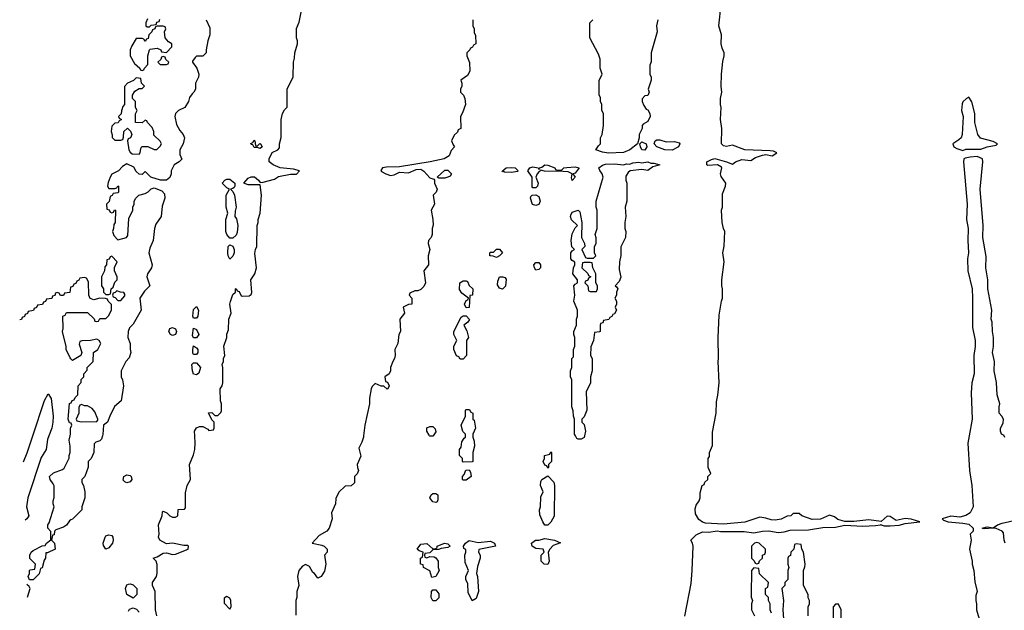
# Model space of a CAD drawing. Header units: inches. Extents: x 2769379 to 2883802, y 684208 to 828654.
# Tile 16 of 256: x 2769661 to 2776164, y 738846 to 742750. Entities that reach past the tile are written whole.
import ezdxf

# ---------------------------------------------------------------- set-up
doc = ezdxf.new("R2010")
doc.units = ezdxf.units.IN
doc.header["$MEASUREMENT"] = 0
for name, color, linetype in [('C7763', 7, 'Continuous'), ('C7764', 7, 'Continuous'), ('C7773', 7, 'Continuous'), ('C7774', 7, 'Continuous')]:
    doc.layers.add(name, color=color, linetype=linetype)

msp = doc.modelspace()

# ---------------------------------------------------------------- linework, layer by layer
at = {"layer": 'C7763', "color": 2}
for points, elevation in [([(2769687.4, 739826.8), (2769710, 739888), (2769747.6, 740000)], 14), ([(2769854.9, 740000), (2769845.8, 739974.2), (2769837.3, 739910), (2769804, 739856), (2769714.3, 739590), (2769706, 739530), (2769722.7, 739470), (2769709.3, 739450), (2769698, 739441.1)], 14), ([(2770000, 739443.4), (2769990, 739438), (2769970, 739408.7), (2769950, 739395.3), (2769901, 739379), (2769892, 739370), (2769890, 739346), (2769878, 739342), (2769872, 739310), (2769890.6, 739290.6), (2769896, 739250), (2769846, 739226), (2769834, 739226), (2769831.3, 739191.3), (2769822.8, 739177.2), (2769810, 739126), (2769798, 739122), (2769790, 739088), (2769750, 739048), (2769727.3, 739047.3), (2769718, 739070), (2769726, 739090), (2769726, 739110), (2769730, 739114), (2769762, 739118), (2769766, 739150), (2769728.4, 739188.4), (2769728, 739210), (2769738, 739230), (2769750, 739242), (2769810, 739272), (2769830, 739274), (2769838, 739290), (2769867.3, 739312.7), (2769867.3, 739367.3), (2769848, 739390), (2769848, 739410), (2769856.4, 739423.6), (2769888.7, 739530), (2769882, 739550), (2769882, 739570), (2769888.9, 739591.1), (2769888.9, 739668.9), (2769883.1, 739683.1), (2769862, 739710), (2769858, 739730), (2769884.7, 739755.3), (2769943.1, 739776.9), (2769954.6, 739785.4), (2769988.4, 739851.6), (2769988.7, 739870), (2769995.3, 739890), (2769995.3, 739930), (2769988.7, 739970), (2769995.7, 740000)], 10), ([(2769712.1, 738933.1), (2769731.3, 738990), (2769723.6, 739003.6), (2769709.7, 739016.6)], 10)]:
    msp.add_lwpolyline(points, dxfattribs=dict(at, elevation=elevation))
at = {"layer": 'C7764', "color": 2}
for points, elevation in [([(2770000, 740982.7), (2769998, 740982), (2769992.7, 740947.3), (2769958, 740942), (2769950, 740926), (2769930, 740926), (2769922, 740942), (2769910, 740946), (2769898, 740942), (2769892.7, 740927.3), (2769878, 740922), (2769872.7, 740907.3), (2769838, 740902), (2769832.7, 740887.3), (2769818, 740882), (2769812.7, 740867.3), (2769778, 740862), (2769772.7, 740847.3), (2769758, 740842), (2769752.7, 740827.3), (2769718, 740822), (2769712.7, 740807.3), (2769698, 740802), (2769692.7, 740787.3), (2769678, 740782), (2769672.7, 740767.3), (2769661.4, 740765.6)], 10), ([(2770000, 740508.7), (2769994.6, 740514.6), (2769968.7, 740570), (2769968.7, 740590), (2769944, 740690), (2769948, 740708), (2769946, 740790), (2769962, 740798), (2769970, 740814), (2770000, 740814)], 10), ([(2769747.6, 740000), (2769826.2, 740233.8), (2769850, 740278), (2769870, 740246), (2769882.9, 740130), (2769880.5, 740090), (2769872.8, 740050), (2769854.9, 740000)], 14), ([(2770000, 740082.7), (2769990, 740086), (2769982, 740110), (2769990, 740214), (2770000, 740217.3)], 10), ([(2769995.7, 740000), (2769998, 740010), (2769998, 740050), (2770000, 740055)], 10)]:
    msp.add_lwpolyline(points, dxfattribs=dict(at, elevation=elevation))
at = {"layer": 'C7773', "color": 2, "elevation": 10}
for points in [[(2770208.3, 740000), (2770202, 739978), (2770190, 739966), (2770163.6, 739956.4), (2770152.7, 739947.3), (2770151.1, 739888.9), (2770134, 739850), (2770114, 739830), (2770112.7, 739792.7), (2770091.3, 739730), (2770072, 739710), (2770072, 739690), (2770082, 739670), (2770091.3, 739630), (2770091.3, 739590), (2770072, 739530), (2770072, 739510), (2770010.7, 739449.3), (2770000, 739443.4)], [(2770568, 738810), (2770558, 738850), (2770555.3, 738970), (2770538, 739010), (2770538, 739030), (2770564, 739070), (2770569.1, 739090.9), (2770569.1, 739149.1), (2770562, 739170), (2770542, 739190), (2770570, 739198.8), (2770610, 739224), (2770630, 739225.5), (2770670, 739214.9), (2770690, 739217.1), (2770774, 739250), (2770775.3, 739270), (2770770, 739275.3), (2770745.4, 739274.6), (2770670, 739289.4), (2770630, 739286), (2770586, 739310), (2770578, 739330), (2770582, 739350), (2770579, 739410), (2770602, 739470), (2770604, 739496), (2770610, 739502), (2770634, 739490), (2770654, 739470), (2770670, 739462), (2770690, 739462), (2770706, 739470), (2770707.3, 739512.7), (2770750, 739514), (2770756.4, 739523.6), (2770756.4, 739623.6), (2770768, 739670), (2770788.7, 739710), (2770782, 739810), (2770810, 739874), (2770819, 739910), (2770821.2, 739950), (2770817.5, 740000)], [(2771932.3, 740000), (2771931, 739990), (2771922, 739958), (2771902, 739918), (2771915.3, 739864.7), (2771891, 739810), (2771891.3, 739790), (2771898, 739770), (2771890.9, 739749.1), (2771872, 739730), (2771871.6, 739688.4), (2771850, 739668), (2771810, 739666), (2771770, 739626), (2771750, 739586), (2771746, 739550), (2771721, 739490), (2771724.7, 739450), (2771704.7, 739390), (2771690.7, 739369.3), (2771639.8, 739340.2), (2771594, 739290), (2771656.7, 739276.7), (2771672, 739270), (2771692, 739250), (2771692, 739230), (2771674.8, 739210), (2771683, 739150), (2771675.5, 739104.5), (2771652, 739070), (2771630, 739058), (2771608.4, 739088.4), (2771596.4, 739096.4), (2771574.6, 739134.6), (2771550, 739148), (2771530, 739138), (2771504.7, 739110), (2771496, 739070), (2771504.7, 739010), (2771491.3, 738970), (2771491, 738930), (2771484.7, 738910), (2771485.4, 738814.6)], [(2772391.4, 740000), (2772390, 739998), (2772370, 739998), (2772368.4, 740000)], [(2772654, 740000), (2772654, 739990), (2772663.6, 739963.6), (2772664.7, 739930), (2772654, 739890), (2772654, 739830), (2772650, 739828), (2772590, 739826), (2772586, 739830), (2772586, 739850), (2772566, 739870), (2772566, 739910), (2772576.4, 739923.6), (2772580.4, 739959.6), (2772596.4, 739983.6), (2772606, 739990), (2772606, 740000)], [(2773392.3, 740000), (2773390, 739988), (2773370, 739978), (2773350, 739978), (2773342, 739982), (2773331.7, 740000)], [(2774053.6, 738806.4), (2774096.5, 739023.5), (2774102.7, 739110), (2774109.2, 739270), (2774105.2, 739290), (2774094, 739310), (2774130, 739345.5), (2774170, 739363.8), (2774210, 739362), (2774270, 739371), (2774290, 739366.8), (2774447.1, 739367.1), (2774510, 739358.8), (2774566, 739370), (2774610, 739372.4), (2774670, 739360.7), (2774710, 739364), (2774750, 739375.5), (2774870, 739379.1), (2774966.3, 739393.7), (2775050, 739396.3), (2775110, 739408), (2775230, 739403), (2775313.8, 739406.2), (2775346, 739410), (2775350, 739414), (2775351.1, 739411.1), (2775370, 739405.5), (2775410, 739403.7), (2775470, 739408.2), (2775510, 739420.7), (2775606, 739430), (2775550, 739448.7), (2775510, 739453.2), (2775450, 739439), (2775410, 739466), (2775390, 739469.2), (2775350, 739434), (2775270, 739444), (2775170, 739432.7), (2775110, 739433.2), (2775065.6, 739445.6), (2775043.1, 739463.1), (2775010, 739475.3), (2774950, 739448.7), (2774894.4, 739445.6), (2774826, 739470), (2774810, 739486), (2774770, 739486), (2774754, 739470), (2774730, 739468.7), (2774690.6, 739449.4), (2774650, 739442.7), (2774623.7, 739443.7), (2774590, 739455.3), (2774550, 739462), (2774450.7, 739429.3), (2774310, 739415.3), (2774190, 739422), (2774170, 739428.7), (2774146.3, 739446.3), (2774123.7, 739483.7), (2774122.5, 739517.5), (2774130, 739542), (2774149, 739570), (2774155.3, 739590), (2774156.4, 739623.6), (2774168.9, 739671.1), (2774182, 739678), (2774187.3, 739692.7), (2774206, 739710), (2774206, 739730), (2774226, 739750), (2774208, 739790), (2774208, 739850), (2774216.4, 739863.6), (2774218, 739890), (2774236.4, 739936.4), (2774236.4, 740000)], [(2775931.5, 740000), (2775922.8, 739950), (2775934.8, 739770), (2775950.5, 739670.5), (2775958.8, 739530), (2775938.8, 739490), (2775910, 739472.3), (2775870, 739461.2), (2775810, 739468.7), (2775754, 739450), (2775762, 739442), (2775794, 739430), (2775890, 739422.4), (2775930, 739414.9), (2775958, 739390), (2775958, 739370), (2775938, 739350), (2775944.9, 739310), (2775934.8, 739250), (2775950.7, 739170.7), (2775951, 739150), (2775962.8, 739110), (2775970, 739034), (2775984.7, 738970), (2775976.9, 738943.1), (2775976, 738910), (2775981, 738890), (2775981, 738850), (2775998, 738790)], [(2776167.3, 739987.3), (2776162.7, 740000)], [(2776168.7, 739290), (2776162, 739310), (2776159, 739359), (2776149, 739370), (2776110, 739387), (2776090, 739389.5), (2776030, 739384), (2776018, 739390), (2776050, 739398), (2776090, 739392), (2776118, 739410), (2776150, 739421.6), (2776275.3, 739450)], [(2774868, 738810), (2774868, 738870), (2774878, 738890), (2774878, 738910), (2774868.4, 738928.4), (2774868, 738950), (2774838, 739010), (2774838, 739110), (2774847.3, 739132.7), (2774848, 739150), (2774838, 739230), (2774826, 739250), (2774822, 739282), (2774790, 739286), (2774778, 739282), (2774774, 739250), (2774754, 739230), (2774751.6, 739208.4), (2774738, 739202), (2774734, 739190), (2774734, 739150), (2774742, 739130), (2774734, 739110), (2774734, 739050), (2774714, 739030), (2774714, 739010), (2774694, 738990), (2774704.7, 738910), (2774702, 738850), (2774706, 738790)], [(2774627.3, 738827.3), (2774618, 738850), (2774618, 738890), (2774606, 738910), (2774606, 738930), (2774586, 738950), (2774586, 738990), (2774602, 738998), (2774606, 739030), (2774547.3, 739087.3), (2774542, 739122), (2774510, 739126), (2774494, 739110), (2774492, 738950), (2774492.7, 738932.7), (2774502, 738910), (2774494, 738890), (2774494, 738850), (2774514, 738810)], [(2770380.4, 738839.6), (2770387.3, 738852.7), (2770410, 738862), (2770432.7, 738852.7), (2770450, 738834)], [(2775087.3, 738752.7), (2775086, 738850), (2775070, 738886), (2775050, 738886), (2775034, 738870), (2775034, 738590)]]:
    msp.add_lwpolyline(points, dxfattribs=at)
for points in [[(2773150, 739786), (2773142, 739802), (2773130, 739806), (2773118, 739830), (2773128, 739850), (2773128, 739870), (2773162, 739878), (2773170, 739894), (2773174, 739890), (2773174, 739830), (2773154, 739810), (2773154, 739790)], [(2770370, 739689.5), (2770355.1, 739695.1), (2770345.4, 739705.4), (2770349.4, 739730), (2770370, 739740.5), (2770390, 739737.3), (2770397.3, 739730), (2770402, 739710), (2770390, 739696)], [(2772590, 739706), (2772586, 739710), (2772586, 739730), (2772596.4, 739743.6), (2772607.3, 739772.7), (2772630, 739774), (2772639.6, 739759.6), (2772642, 739730), (2772610, 739706)], [(2773130, 739408.7), (2773115.3, 739430), (2773096.4, 739476.4), (2773095.3, 739510), (2773102, 739530), (2773103.1, 739596.9), (2773118, 739630), (2773102, 739670), (2773103.1, 739696.9), (2773108.9, 739711.1), (2773150, 739734), (2773190, 739694), (2773194, 739670), (2773191.1, 739468.9), (2773170, 739428), (2773150, 739408.7)], [(2772410, 739558), (2772390, 739562), (2772369.5, 739589.5), (2772378, 739610), (2772390, 739618), (2772410, 739618), (2772422, 739610), (2772423.6, 739576.4), (2772418, 739562)], [(2770230, 739249.4), (2770214.2, 739274.2), (2770213.6, 739290), (2770225.1, 739330), (2770230, 739337.3), (2770250, 739345.5), (2770270, 739340.7), (2770276.4, 739330), (2770278.7, 739310), (2770273.7, 739290), (2770250, 739259.5)], [(2772350, 739194), (2772370, 739202), (2772399.6, 739199.6), (2772410, 739194), (2772424.7, 739170), (2772424.7, 739130), (2772430.7, 739109.3), (2772410, 739068.7), (2772383.1, 739063.1), (2772370, 739106), (2772328.9, 739128.9), (2772326, 739146), (2772308, 739150), (2772308, 739190), (2772322, 739198), (2772326, 739230), (2772299, 739239), (2772286, 739250), (2772310, 739282.8), (2772350, 739286.8), (2772390, 739252), (2772407.3, 739252.7), (2772418, 739262), (2772418, 739270), (2772466, 739290), (2772490, 739284.7), (2772504.7, 739270), (2772490, 739261.2), (2772444.7, 739255.3), (2772428, 739248), (2772390, 739246), (2772370, 739226), (2772338, 739222), (2772334, 739210), (2772338, 739198)], [(2772690, 739294.8), (2772770, 739302.8), (2772798, 739290), (2772804.7, 739270), (2772692.7, 739247.3), (2772692, 739230), (2772702, 739210), (2772702, 739190), (2772685.4, 739134.6), (2772678, 739090), (2772684.7, 739070), (2772690.7, 738970), (2772675.3, 738924.7), (2772650, 738908), (2772623.1, 738963.1), (2772620.4, 739020.4), (2772608, 739050), (2772608, 739070), (2772626, 739110), (2772603.1, 739163.1), (2772602, 739210), (2772608, 739230), (2772607.3, 739247.3), (2772595.3, 739255.3), (2772593.2, 739270), (2772606, 739290), (2772630, 739307.3)], [(2773150, 739148.7), (2773126, 739150), (2773106, 739170), (2773106, 739210), (2773126, 739230), (2773118, 739250), (2773070, 739255.3), (2773046, 739270), (2773042, 739290), (2773068.7, 739310), (2773090, 739310.5), (2773130, 739320.5), (2773194, 739310), (2773232.7, 739292.7), (2773185.5, 739274.5), (2773162, 739250), (2773152, 739230), (2773158, 739170)], [(2774530, 739295.3), (2774514, 739290), (2774494, 739270), (2774494, 739190), (2774512.7, 739172.7), (2774518, 739158), (2774530, 739154), (2774542, 739158), (2774547.3, 739172.7), (2774566, 739190), (2774566, 739210), (2774582, 739218), (2774586, 739230), (2774586, 739250), (2774546, 739290)], [(2770410, 738926), (2770368.7, 738950), (2770361.2, 738990), (2770370, 739014), (2770380.4, 739019.6), (2770390, 739022), (2770410, 739014), (2770434, 738990), (2770434, 738950)], [(2772390, 738908), (2772379, 738930), (2772382, 738970), (2772390, 738982), (2772410, 738982), (2772430, 738954), (2772430.6, 738929.4), (2772410, 738908)], [(2771030, 738938), (2771012.7, 738927.3), (2771012.7, 738892.7), (2771050, 738854), (2771058, 738870), (2771055.3, 738910), (2771050, 738926)]]:
    msp.add_lwpolyline(points, close=True, dxfattribs=at)
at = {"layer": 'C7774', "color": 2, "elevation": 10}
for points in [[(2770817.5, 740000), (2770815.3, 740030), (2770830, 740052), (2770850, 740062), (2770870, 740062), (2770903.6, 740043.6), (2770910, 740034), (2770942, 740038), (2770946, 740050), (2770946, 740090), (2770930, 740106), (2770908, 740152), (2770930, 740154), (2770950, 740134), (2770970, 740134), (2770990, 740154), (2770994.6, 740165.4), (2770995.3, 740210), (2770988, 740230), (2770986, 740310), (2770998, 740330), (2771002, 740350), (2771002, 740450), (2770998, 740470), (2771008, 740490), (2771008, 740510), (2771015.3, 740530), (2771008.9, 740591.1), (2771028.7, 740650), (2771028.9, 740671.1), (2771040.4, 740699.6), (2771042, 740770), (2771057.2, 740810), (2771049.2, 740870), (2771052.9, 740887.1), (2771070, 740934), (2771086, 740950), (2771086, 740970), (2771090, 740974), (2771098, 740958), (2771110, 740954), (2771124.7, 740924.7), (2771130, 740922), (2771176.4, 740923.6), (2771190, 740934), (2771194, 740946), (2771188, 741030), (2771214, 741070), (2771225.2, 741110), (2771214.6, 741205.4), (2771218, 741230), (2771228.4, 741251.6), (2771229, 741390), (2771235.3, 741410), (2771235.3, 741430), (2771248.7, 741470), (2771259, 741590), (2771250, 741658), (2771170, 741658.7), (2771141.2, 741670), (2771170, 741701.6), (2771190, 741711.5), (2771211.1, 741711.1), (2771239.1, 741690), (2771250, 741674.8), (2771270, 741674.9), (2771343.8, 741696.2), (2771370, 741712.4), (2771450, 741728.5), (2771490, 741728.2), (2771508.7, 741750), (2771470, 741760.9), (2771382, 741770), (2771335.3, 741790), (2771308, 741810), (2771308, 741830), (2771328.9, 741871.1), (2771366, 741890), (2771376.4, 741903.6), (2771378, 741930), (2771388.4, 741971.6), (2771388.9, 742091.1), (2771398, 742130), (2771410, 742154), (2771427.3, 742172.7), (2771428.7, 742290), (2771467.3, 742372.7), (2771468.7, 742470), (2771476.4, 742496.4), (2771478, 742530), (2771495.3, 742590), (2771495.3, 742610), (2771488.7, 742630), (2771488.9, 742691.1), (2771507.3, 742732.7), (2771522, 742810)], [(2774236.4, 740000), (2774236.4, 740023.6), (2774262, 740150), (2774263.1, 740223.1), (2774272.9, 740267.1), (2774281.2, 740350), (2774274, 740490), (2774277.2, 740510), (2774274, 740650), (2774282, 740798), (2774295.3, 740890), (2774302, 740910), (2774304, 740970), (2774299, 740990), (2774299, 741030), (2774313.2, 741150), (2774305.2, 741210), (2774313.6, 741253.6), (2774319, 741350), (2774309.3, 741369.3), (2774301.2, 741410), (2774297.2, 741490), (2774304, 741510), (2774302, 741598), (2774322, 741650), (2774324, 741670), (2774293.6, 741713.6), (2774289.6, 741730), (2774299.5, 741770), (2774295.8, 741775.8), (2774270, 741789.6), (2774206.6, 741786.6), (2774199.3, 741790), (2774199.5, 741810), (2774230, 741826), (2774251.4, 741831.4), (2774330, 741810.4), (2774370, 741794.8), (2774389, 741810), (2774430, 741825.5), (2774490, 741818.4), (2774521.1, 741838.9), (2774566.6, 741853.4), (2774590, 741858), (2774630, 741850.8), (2774662, 741870), (2774640.2, 741880.2), (2774616.8, 741883.2), (2774450, 741889.6), (2774370, 741921.2), (2774330, 741912.7), (2774310, 741917.2), (2774297.2, 741930), (2774299, 742030), (2774289.1, 742090.9), (2774294, 742170), (2774288.7, 742190), (2774288.7, 742230), (2774299, 742270), (2774293.2, 742310), (2774297.2, 742390), (2774305.6, 742474.4), (2774314, 742510), (2774313.2, 742530), (2774300.7, 742560.7), (2774295.1, 742590), (2774297.2, 742650), (2774279, 742710), (2774293.2, 742850)], [(2770894, 742750), (2770916.9, 742696.9), (2770918, 742650), (2770904.7, 742610), (2770892, 742550), (2770892, 742530), (2770870, 742508), (2770830, 742508), (2770819.6, 742500.4), (2770803.6, 742476.4), (2770802, 742470), (2770831.3, 742430), (2770844.7, 742390), (2770842, 742370), (2770822, 742330), (2770822, 742290), (2770812, 742270), (2770799.6, 742260.4), (2770783.6, 742236.4), (2770776, 742210), (2770751.3, 742170), (2770710.7, 742149.3), (2770690.9, 742129.1), (2770686, 742110), (2770698, 742058), (2770718, 742018), (2770741, 741990), (2770750.8, 741969.2), (2770742, 741930), (2770718, 741890), (2770719.6, 741859.6), (2770731.3, 741828.7), (2770714, 741810), (2770682, 741790), (2770662, 741750), (2770662, 741730), (2770652.7, 741707.3), (2770631.6, 741688.4), (2770591.6, 741688.4), (2770528.4, 741708.4), (2770490, 741746), (2770470, 741726), (2770450, 741728), (2770430, 741746), (2770414.6, 741774.6), (2770370, 741798), (2770339.6, 741780.4), (2770314, 741750), (2770270, 741728), (2770258, 741710), (2770245.4, 741674.6), (2770242, 741650), (2770250, 741634), (2770290, 741634), (2770302, 741638), (2770310, 741652), (2770314, 741650), (2770314, 741610), (2770310, 741606), (2770278, 741602), (2770272.7, 741587.3), (2770258, 741582), (2770252.7, 741547.3), (2770234, 741530), (2770238, 741498), (2770252.7, 741492.7), (2770258, 741478), (2770270, 741474), (2770282, 741478), (2770287.3, 741492.7), (2770294, 741490), (2770292, 741410), (2770283.6, 741396.4), (2770282, 741370), (2770274, 741350), (2770283.6, 741323.6), (2770310, 741294), (2770366, 741310), (2770376.4, 741323.6), (2770383.1, 741436.9), (2770408, 741490), (2770408, 741510), (2770418, 741530), (2770418, 741550), (2770428, 741570), (2770448, 741590), (2770490, 741602), (2770510, 741612), (2770529.1, 741630.9), (2770550, 741638), (2770599.8, 741619.8), (2770618.8, 741598.8), (2770621, 741570), (2770602, 741518), (2770596, 741450), (2770561, 741399), (2770551.3, 741370), (2770542.8, 741290), (2770520.5, 741239.5), (2770514, 741210), (2770536, 741130), (2770531.3, 741110), (2770504.7, 741070), (2770502, 741050), (2770522, 740990), (2770485.5, 740954.5), (2770454.8, 740910), (2770464.7, 740830), (2770410, 740738), (2770386.4, 740713.6), (2770378, 740690), (2770376, 740650), (2770390.8, 740610), (2770391.1, 740571.1), (2770396, 740550), (2770385.4, 740514.6), (2770362, 740490), (2770331.6, 740428.4), (2770331.3, 740390), (2770341, 740370), (2770346, 740330), (2770330.8, 740230), (2770287.3, 740192.7), (2770256, 740130), (2770242, 740090), (2770214, 740070), (2770210.9, 740009.1), (2770208.3, 740000)], [(2770504.7, 742755.3), (2770494, 742730), (2770494, 742710), (2770503.6, 742703.6), (2770518, 742702), (2770530, 742714), (2770562, 742718), (2770567.3, 742732.7), (2770582, 742738), (2770587.3, 742752.7)], [(2772654, 742750), (2772654, 742710), (2772662, 742690), (2772663.6, 742663.6), (2772672.7, 742647.3), (2772674, 742590), (2772658, 742582), (2772652.7, 742567.3), (2772638, 742562), (2772634, 742550), (2772614, 742530), (2772614, 742510), (2772632.7, 742467.3), (2772634, 742410), (2772618, 742382), (2772574, 742350), (2772582, 742330), (2772582, 742310), (2772572, 742290), (2772572, 742270), (2772592, 742250), (2772602, 742230), (2772604.7, 742190), (2772585.4, 742134.6), (2772572, 742110), (2772574, 742030), (2772558, 742022), (2772552.7, 742007.3), (2772530, 741986), (2772514, 741950), (2772523.6, 741923.6), (2772534, 741910), (2772510, 741886), (2772498, 741850), (2772464.7, 741830), (2772372, 741810), (2772170, 741777.6), (2772084.2, 741775.8), (2772058, 741770), (2772046.4, 741753.6), (2772050, 741746), (2772078.8, 741730), (2772110, 741721.1), (2772134.8, 741725.3), (2772170, 741743), (2772230, 741738.4), (2772280.5, 741759.5), (2772310, 741762.6), (2772330, 741748.4), (2772370, 741704), (2772396.9, 741696.9), (2772402, 741690), (2772401, 741670), (2772418, 741630), (2772412, 741610), (2772392, 741590), (2772401, 741530), (2772378, 741490), (2772391, 741430), (2772391.1, 741391.1), (2772386, 741370), (2772386, 741330), (2772378, 741310), (2772362, 741290), (2772358, 741270), (2772371, 741230), (2772358, 741190), (2772361, 741130), (2772331.3, 741090), (2772342, 741010), (2772330, 740986), (2772310, 740966), (2772290, 740958), (2772270, 740958), (2772238, 740942), (2772234, 740930), (2772252, 740910), (2772252, 740870), (2772230, 740868), (2772194, 740850), (2772202, 740810), (2772171.3, 740770), (2772176, 740690), (2772164.7, 740670), (2772158, 740610), (2772138, 740570), (2772141, 740530), (2772136, 740510), (2772124.7, 740490), (2772111.3, 740450), (2772111.3, 740430), (2772102, 740410), (2772074, 740390), (2772078, 740358), (2772090, 740354), (2772102, 740330), (2772092, 740310), (2772088.7, 740308.7), (2772067.3, 740327.3), (2772048.4, 740328.4), (2772010, 740346), (2771990, 740326), (2771982, 740310), (2771971.6, 740248.4), (2771971.3, 740210), (2771941, 740070), (2771932.3, 740000)], [(2773876, 742750), (2773866, 742710), (2773870.8, 742670), (2773831.3, 742530), (2773831.6, 742471.6), (2773822, 742450), (2773822, 742390), (2773830.9, 742370.9), (2773831, 742350), (2773811.3, 742290), (2773818, 742270), (2773810, 742248), (2773790, 742246), (2773772.7, 742227.3), (2773772, 742210), (2773783.6, 742183.6), (2773798, 742158), (2773810, 742154), (2773822, 742130), (2773824.7, 742110), (2773810, 742078), (2773779.6, 742060.4), (2773772, 742050), (2773772, 742030), (2773752, 741990), (2773751.6, 741968.4), (2773742, 741930), (2773690, 741889.4), (2773650, 741872.7), (2773550, 741868), (2773510, 741874), (2773466, 741890), (2773483.1, 741916.9), (2773498, 741930), (2773498, 741970), (2773508, 741990), (2773518, 742050), (2773518, 742130), (2773506, 742150), (2773506, 742190), (2773498, 742210), (2773496.4, 742236.4), (2773488, 742250), (2773488.4, 742348.4), (2773508, 742390), (2773495.3, 742430), (2773495.3, 742490), (2773483.1, 742523.1), (2773426, 742630), (2773426, 742730), (2773446, 742750)], [(2776162.7, 740000), (2776162, 740002), (2776146, 740010), (2776138, 740030), (2776138, 740050), (2776156.4, 740083.6), (2776158, 740110), (2776148, 740130), (2776129, 740150), (2776129, 740190), (2776134, 740210), (2776117.2, 740270), (2776112.9, 740352.9), (2776096, 740430), (2776099.3, 740490), (2776085.2, 740550), (2776092.7, 740590), (2776092.7, 740650), (2776085.2, 740690), (2776084, 740750), (2776077.2, 740770), (2776081.2, 740830), (2776055.1, 740970), (2776055.1, 741030), (2776042.7, 741110), (2776044.7, 741184.7), (2776022, 741310), (2776025.2, 741390), (2776004, 741630), (2776021.2, 741810), (2776019, 741830), (2775984.8, 741844.8), (2775938.3, 741841.7), (2775905.7, 741834.3), (2775896, 741830), (2775894.8, 741810), (2775918.8, 741530), (2775914, 741430), (2775926, 741370), (2775922.8, 741290), (2775926.8, 741210), (2775920.7, 741170), (2775924, 741090), (2775950.7, 740970.7), (2775954.8, 740910), (2775954.4, 740714.4), (2775971, 740630), (2775971, 740590), (2775962.8, 740530), (2775964, 740410), (2775950.6, 740350), (2775944.5, 740284.5), (2775950.7, 740110), (2775931.5, 740000)], [(2773331.7, 740000), (2773326, 740010), (2773326, 740110), (2773318, 740130), (2773316.4, 740163.6), (2773308, 740190), (2773308.4, 740368.4), (2773298, 740390), (2773298, 740430), (2773308, 740450), (2773308, 740510), (2773318, 740522), (2773318, 740570), (2773327.3, 740592.7), (2773328.7, 740650), (2773322, 740670), (2773322, 740690), (2773338, 740730), (2773338, 740770), (2773346, 740790), (2773346, 740830), (2773322, 740890), (2773328.7, 740930), (2773322, 740990), (2773330, 741002), (2773346, 741010), (2773346, 741030), (2773315.3, 741070), (2773318, 741110), (2773328, 741130), (2773327.3, 741147.3), (2773310, 741158), (2773302, 741170), (2773302, 741210), (2773310, 741222), (2773326, 741230), (2773308.4, 741248.4), (2773304, 741290), (2773310, 741334), (2773330, 741374), (2773346, 741390), (2773306.3, 741426.3), (2773299.3, 741450), (2773301.5, 741458.5), (2773310, 741478), (2773350, 741492), (2773359.8, 741479.8), (2773374, 741410), (2773372, 741310), (2773392, 741270), (2773394, 741250), (2773374, 741230), (2773398, 741178), (2773410, 741174), (2773450, 741174), (2773466, 741190), (2773458, 741210), (2773458, 741250), (2773468.4, 741271.6), (2773468.4, 741308.4), (2773462, 741330), (2773475.3, 741370), (2773475.3, 741490), (2773468.7, 741510), (2773468.7, 741550), (2773514, 741710), (2773508.7, 741730), (2773492.5, 741752.5), (2773486, 741770), (2773510, 741788), (2773530, 741795.3), (2773590, 741798), (2773650, 741790.4), (2773670, 741796.4), (2773690, 741794.4), (2773710, 741804.4), (2773750, 741808.4), (2773770, 741804.4), (2773810, 741810.2), (2773830, 741800.5), (2773850, 741800.7), (2773890, 741790.8), (2773842, 741778), (2773810, 741753.2), (2773770, 741759.5), (2773694, 741750), (2773679.6, 741740.4), (2773665.4, 741714.6), (2773664.7, 741690), (2773671.6, 741668.4), (2773671.3, 741550), (2773661, 741510), (2773664.7, 741450), (2773658, 741410), (2773658, 741370), (2773664.7, 741350), (2773662, 741310), (2773631.6, 741248.4), (2773631.1, 741191.1), (2773622, 741150), (2773621, 741099), (2773630.9, 741049.1), (2773621, 741019), (2773594, 740990), (2773603.6, 740983.6), (2773611.3, 740970), (2773602, 740950), (2773602, 740930), (2773592, 740910), (2773602, 740890), (2773602, 740870), (2773594, 740850), (2773602, 740830), (2773590, 740806), (2773578, 740802), (2773572.7, 740787.3), (2773558, 740782), (2773552.7, 740767.3), (2773518, 740762), (2773512.7, 740747.3), (2773498, 740742), (2773494, 740730), (2773494, 740690), (2773490, 740686), (2773458, 740682), (2773451.6, 740628.4), (2773432.7, 740587.3), (2773432, 740530), (2773442, 740510), (2773442, 740430), (2773431.6, 740388.4), (2773431.3, 740350), (2773402, 740290), (2773406.8, 740170), (2773390, 740126), (2773374, 740110), (2773374, 740090), (2773390, 740074), (2773398, 740030), (2773392.3, 740000)], [(2770000, 740814), (2770110, 740814), (2770152.7, 740772.7), (2770158, 740758), (2770170, 740754), (2770182, 740758), (2770190, 740774), (2770230, 740774), (2770248.4, 740791.6), (2770268, 740830), (2770267.3, 740867.3), (2770246, 740890), (2770242, 740902), (2770227.3, 740907.3), (2770190, 740908.7), (2770150, 740898), (2770127.3, 740907.3), (2770118, 740930), (2770116.4, 741016.4), (2770102, 741042), (2770090, 741046), (2770058, 741042), (2770052.7, 741027.3), (2770038, 741022), (2770032.7, 741007.3), (2770018, 741002), (2770012.7, 740987.3), (2770000, 740982.7)], [(2770000, 740217.3), (2770002, 740218), (2770007.3, 740232.7), (2770022, 740238), (2770027.3, 740252.7), (2770046, 740270), (2770048, 740330), (2770067.3, 740352.7), (2770068.4, 740371.6), (2770086, 740390), (2770086, 740410), (2770107.3, 740432.7), (2770108, 740450), (2770146, 740490), (2770148, 740550), (2770178, 740570), (2770198, 740610), (2770186, 740630), (2770170, 740638), (2770130, 740628.7), (2770072.7, 740627.3), (2770058, 740622), (2770054, 740606), (2770071.3, 740550), (2770064.7, 740530), (2770010, 740498), (2770000, 740508.7)], [(2772606, 740000), (2772606, 740010), (2772588.4, 740028.4), (2772578, 740070), (2772606, 740130), (2772606, 740170), (2772610, 740174), (2772632.7, 740172.7), (2772638, 740158), (2772654, 740150), (2772654, 740110), (2772662, 740102), (2772672, 740050), (2772654, 740010), (2772654, 740000)], [(2770000, 740055), (2770006, 740070), (2770002, 740082), (2770000, 740082.7)], [(2772368.4, 740000), (2772364.7, 740004.7), (2772349.2, 740029.2), (2772350, 740052), (2772370, 740062), (2772390, 740062), (2772405.4, 740045.4), (2772410, 740026), (2772391.4, 740000)]]:
    msp.add_lwpolyline(points, dxfattribs=at)
for points in [[(2770610, 742706), (2770570, 742706), (2770558, 742702), (2770554, 742690), (2770538, 742682), (2770534, 742670), (2770514, 742650), (2770510, 742626), (2770498, 742622), (2770490, 742606), (2770482, 742622), (2770470, 742626), (2770430, 742626), (2770402, 742578), (2770391.3, 742550), (2770392, 742510), (2770419.6, 742459.6), (2770454, 742430), (2770458, 742418), (2770470, 742414), (2770482, 742418), (2770486, 742430), (2770507.3, 742452.7), (2770508.7, 742510), (2770518, 742550), (2770524, 742556), (2770570, 742562), (2770594, 742550), (2770598, 742538), (2770630, 742534), (2770666, 742570), (2770666, 742590), (2770643.1, 742603.1), (2770622, 742630), (2770618, 742670), (2770626, 742690), (2770622, 742702)], [(2770610, 742506), (2770598, 742502), (2770592.7, 742487.3), (2770574, 742470), (2770590, 742454), (2770630, 742454), (2770642, 742458), (2770646, 742470), (2770627.3, 742487.3), (2770622, 742502)], [(2770430, 742366), (2770412.7, 742347.3), (2770374, 742330), (2770352.7, 742307.3), (2770354, 742190), (2770343.6, 742176.4), (2770332.7, 742147.3), (2770332, 742128), (2770314, 742110), (2770318, 742098), (2770334, 742090), (2770318, 742082), (2770312.7, 742067.3), (2770290, 742066), (2770270, 742046), (2770264.7, 742010), (2770272, 741988), (2770272, 741972), (2770290, 741954), (2770330, 741954), (2770342, 741958), (2770347.3, 741972.7), (2770348.4, 742011.6), (2770372.7, 742032.7), (2770392.7, 742012.7), (2770402, 741990), (2770394, 741970), (2770378, 741962), (2770374, 741950), (2770382, 741890), (2770390, 741874), (2770403.6, 741863.6), (2770450, 741862), (2770458, 741870), (2770460.4, 741899.6), (2770468.4, 741911.6), (2770507.3, 741912.7), (2770550, 741892), (2770567.3, 741892.7), (2770590, 741914), (2770598, 741930), (2770590, 741946), (2770547.3, 741987.3), (2770548, 742010), (2770536.4, 742036.4), (2770506, 742070), (2770502, 742082), (2770490, 742086), (2770470, 742068), (2770426, 742070), (2770427.3, 742127.3), (2770438, 742150), (2770426, 742170), (2770426, 742210), (2770406, 742230), (2770406, 742250), (2770422, 742278), (2770450, 742294), (2770470, 742294), (2770486, 742310), (2770466, 742330), (2770462, 742362)], [(2775930, 742238), (2775914, 742230), (2775890, 742206), (2775885.4, 742194.6), (2775882, 742150), (2775891.3, 742110), (2775886.8, 741990), (2775878.8, 741970), (2775864.7, 741955.3), (2775824.7, 741930), (2775830.7, 741910), (2775850, 741898.4), (2775890, 741885.5), (2775910, 741894.3), (2776010, 741894), (2776050, 741910.4), (2776110, 741921), (2776119, 741930), (2776090, 741943.7), (2776007.9, 741967.9), (2775988.7, 741990), (2775968.7, 742070), (2775968.7, 742130), (2775950, 742206)], [(2771230, 741914), (2771248.4, 741931.6), (2771251.3, 741930), (2771262, 741910), (2771250, 741898), (2771230, 741906), (2771210, 741906), (2771202, 741922), (2771190, 741926), (2771188.4, 741931.6), (2771202, 741938), (2771210, 741954), (2771214, 741950), (2771218, 741918)], [(2773930, 741941.6), (2773984.9, 741944.9), (2774015.8, 741935.8), (2774020.7, 741930), (2774013.4, 741910), (2773970, 741888), (2773922, 741890), (2773868.9, 741908.9), (2773852, 741930), (2773859.3, 741950), (2773870, 741956.4), (2773890, 741956.4)], [(2773790, 741887.8), (2773770, 741889.6), (2773761.2, 741910), (2773758, 741930), (2773770, 741942), (2773798, 741930), (2773802.8, 741910)], [(2772430, 741702), (2772418, 741710), (2772470, 741754.4), (2772490, 741754.4), (2772514, 741730), (2772504.9, 741715.1), (2772490, 741708.7), (2772470, 741702)], [(2772910, 741739.7), (2772862.9, 741742.9), (2772851.3, 741748.7), (2772846, 741746), (2772875.3, 741770), (2772910, 741773.8), (2772934, 741770), (2772953.4, 741750), (2772950, 741746.6)], [(2773210, 741756), (2773242, 741758), (2773255.3, 741770), (2773273.8, 741773.8), (2773330, 741777.6), (2773356, 741770), (2773330, 741735.3), (2773314, 741730), (2773330.8, 741710), (2773310, 741688), (2773305.2, 741705.2), (2773309, 741730), (2773283.3, 741743.3), (2773250, 741747.3), (2773128.1, 741748.1), (2773103.6, 741756.4), (2773102, 741750), (2773092.8, 741747.2), (2773078.8, 741730), (2773071, 741710), (2773084.7, 741670), (2773082, 741650), (2773070, 741638), (2773050, 741638), (2773045.2, 741645.2), (2773046, 741710), (2773017.6, 741750), (2773030, 741771.6), (2773050, 741778.3), (2773086, 741770), (2773090, 741762), (2773096.4, 741763.6), (2773095.3, 741770), (2773110, 741774.4), (2773130, 741790.2), (2773150, 741788.4), (2773196, 741770), (2773200.7, 741760.7)], [(2771050, 741306), (2771029.1, 741329.1), (2771022, 741350), (2771022, 741430), (2771035.3, 741470), (2771024, 741510), (2771025.2, 741590), (2771048, 741630), (2771030, 741639), (2770999, 741670), (2771016, 741690), (2771030, 741696.5), (2771050, 741696), (2771081.6, 741670), (2771082.8, 741650), (2771078.5, 741641.5), (2771070, 741634), (2771054, 741630), (2771070, 741614), (2771081, 741590), (2771091, 741510), (2771083.6, 741483.6), (2771082, 741450), (2771094, 741434), (2771101.6, 741390), (2771097.3, 741342.7), (2771090, 741326), (2771070, 741306)], [(2773070, 741522), (2773049, 741529), (2773035.3, 741570), (2773038, 741582), (2773046, 741590), (2773070, 741592), (2773090, 741582), (2773098, 741550), (2773090, 741528)], [(2771050, 741166), (2771038, 741190), (2771035.3, 741210), (2771038, 741250), (2771050, 741262), (2771070, 741254), (2771078, 741230), (2771078, 741210), (2771070, 741186)], [(2772810, 741178), (2772787.3, 741187.3), (2772770, 741188), (2772766, 741190), (2772766, 741210), (2772770, 741214), (2772790, 741214), (2772810, 741234), (2772830, 741234), (2772851, 741210), (2772830, 741188)], [(2770270, 741186), (2770258, 741182), (2770252.7, 741167.3), (2770238, 741162), (2770234, 741130), (2770224.7, 741115.3), (2770222, 741090), (2770202, 741050), (2770202, 740990), (2770214, 740970), (2770214, 740950), (2770230, 740934), (2770250, 740934), (2770262, 740938), (2770266, 740970), (2770278, 740982), (2770290, 741014), (2770306, 741030), (2770306, 741050), (2770288, 741090), (2770288.4, 741111.6), (2770306, 741150)], [(2773070, 741095.3), (2773061.2, 741110), (2773057.2, 741130), (2773070, 741146), (2773090, 741144.7), (2773101, 741130), (2773101, 741110), (2773090, 741099)], [(2773430, 741146), (2773390, 741146), (2773378, 741142), (2773374, 741110), (2773412.7, 741072.7), (2773418, 741058), (2773434, 741050), (2773418, 741042), (2773412.7, 741027.3), (2773398, 741022), (2773394, 741010), (2773414, 740990), (2773418, 740958), (2773430, 740954), (2773470, 740954), (2773478, 740970), (2773478, 740990), (2773466, 741010), (2773466, 741070), (2773446, 741110), (2773442, 741142)], [(2772850, 740968.7), (2772830, 740975.3), (2772817.2, 740997.2), (2772818.6, 741021.4), (2772830, 741051.3), (2772851.1, 741051.1), (2772865.4, 741045.4), (2772874, 741034), (2772870.8, 740989.2)], [(2772610, 740846), (2772598, 740870), (2772610, 740894), (2772622, 740898), (2772626, 740910), (2772582, 740942), (2772566.6, 740966.6), (2772569, 741010), (2772590, 741024.7), (2772610, 741024.7), (2772618.8, 741018.8), (2772630, 740994), (2772654, 740970), (2772652, 740930), (2772634, 740926), (2772630, 740848)], [(2770302, 740958), (2770292.7, 740947.3), (2770278, 740942), (2770274, 740930), (2770278, 740918), (2770292.7, 740912.7), (2770310, 740894), (2770330, 740894), (2770356.4, 740923.6), (2770356.4, 740936.4), (2770350, 740946), (2770328, 740948)], [(2770810, 740778), (2770805.2, 740790), (2770810, 740834), (2770830, 740854), (2770842, 740830), (2770838, 740790), (2770830, 740778)], [(2772570, 740506), (2772562, 740522), (2772547.3, 740527.3), (2772528, 740570), (2772528.4, 740591.6), (2772548, 740630), (2772528, 740670), (2772528, 740690), (2772576.4, 740783.6), (2772590, 740792), (2772610, 740792), (2772631.1, 740768.9), (2772622, 740750), (2772594, 740730), (2772614.4, 740694.4), (2772624.7, 740650), (2772612, 740630), (2772612, 740530), (2772590, 740506)], [(2770670, 740662.9), (2770657.2, 740670), (2770645.6, 740690), (2770652.3, 740707.7), (2770670, 740714.9), (2770690, 740706), (2770698, 740690), (2770690, 740669.4)], [(2770810, 740646), (2770802.7, 740662.7), (2770810, 740712), (2770830, 740702), (2770844.7, 740670), (2770830, 740646)], [(2770810, 740538), (2770805.2, 740545.2), (2770804, 740570), (2770810, 740594), (2770830, 740582), (2770838, 740570), (2770838, 740550), (2770830, 740538)], [(2770830, 740402), (2770810, 740406), (2770802, 740430), (2770798, 740470), (2770810, 740482), (2770830, 740482), (2770856, 740450), (2770845.4, 740414.6)], [(2770070, 740206), (2770058, 740202), (2770052.7, 740187.3), (2770051.6, 740148.4), (2770034, 740110), (2770038, 740098), (2770070, 740092), (2770170, 740094), (2770178, 740102), (2770178, 740110), (2770158, 740158), (2770140.4, 740180.4), (2770110, 740198), (2770090, 740198)]]:
    msp.add_lwpolyline(points, close=True, dxfattribs=at)

doc.saveas('drawing.dxf')
